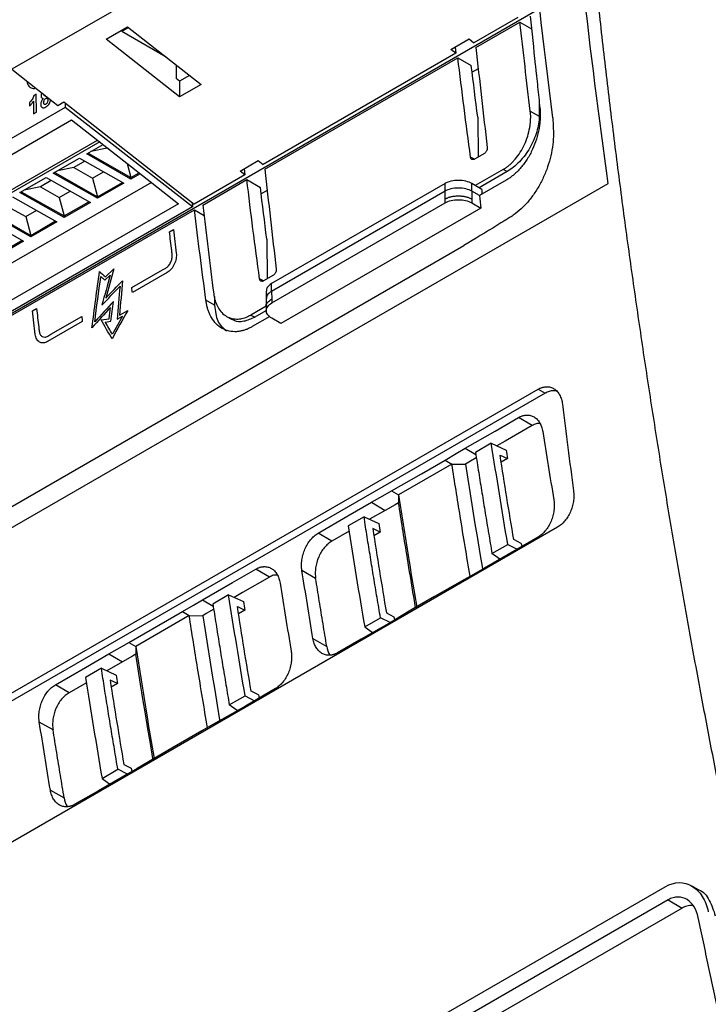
# Model space of a CAD drawing. Header units: millimetres. Extents: x -155 to 1130, y -373 to 1265.
# Tile 42 of 198: x 924 to 997, y -172 to -67. Entities that reach past the tile are written whole.
import ezdxf

# ---------------------------------------------------------------- set-up
doc = ezdxf.new("R2010")
doc.units = ezdxf.units.MM

msp = doc.modelspace()

# ---------------------------------------------------------------- linework, layer by layer
at = {"color": 7, "linetype": 'Continuous', "lineweight": 25}
for p, q in [((978.86, -66.25), (863.28, -132.98)), ((976.59, -67.14), (971.93, -69.83)), ((972.14, -70.32), (976.8, -67.63)), ((976.8, -67.63), (978.03, -68.34)), ((933.01, -69.44), (935.27, -68.13)), ((939.36, -71.35), (934.66, -68.64)), ((935.27, -68.13), (943.05, -74.25)), ((940.79, -75.56), (933.01, -69.44)), ((969.5, -70.53), (971.42, -69.42)), ((971.42, -69.42), (971.93, -69.83)), ((970.01, -70.93), (969.5, -70.53)), ((969.94, -70.28), (970.01, -70.93)), ((970.01, -70.93), (949.61, -82.72)), ((949.81, -83.21), (970.23, -71.43)), ((970.23, -71.43), (971.65, -72.25)), ((940.43, -72.19), (940.43, -73.62)), ((972.39, -72.58), (971.74, -72.95)), ((940.79, -73.9), (940.43, -73.62)), ((941.83, -73.29), (940.79, -73.9)), ((940.79, -73.9), (940.79, -75.56)), ((943.05, -74.25), (940.79, -75.56)), ((925.31, -76.01), (925.32, -77.35)), ((925.62, -75.28), (925.37, -75.42)), ((925.63, -77.17), (925.62, -75.28)), ((927.89, -76.47), (928.53, -76.1)), ((928.53, -76.1), (942.32, -86.92)), ((928.69, -76.67), (909.58, -87.7)), ((924.91, -76.18), (924.91, -76.54)), ((928.68, -76.22), (928.69, -76.67)), ((942.15, -87.2), (928.69, -76.67)), ((977.89, -77.06), (978.84, -77.61)), ((978.85, -76.14), (978.84, -77.61)), ((910.84, -88.68), (929.36, -77.99)), ((925.32, -77.35), (925.63, -77.17)), ((972.34, -77.72), (972.37, -81.93)), ((916.04, -89.4), (932.09, -80.13)), ((932.33, -80.32), (916.04, -89.73)), ((930.96, -81.6), (932.69, -80.6)), ((933.13, -80.99), (931.4, -81.35)), ((933.16, -80.97), (933.13, -80.99)), ((933.13, -80.99), (933.33, -81.11)), ((927.42, -83.64), (930.19, -82.05)), ((930.75, -82.37), (929.59, -83.03)), ((930.19, -82.05), (934.87, -84.7)), ((935.64, -84.26), (930.96, -81.6)), ((931.1, -81.52), (935.64, -84.09)), ((947.18, -83.42), (949.1, -82.31)), ((949.1, -82.31), (949.61, -82.72)), ((973.04, -81.55), (971.98, -82.16)), ((929.59, -83.03), (927.86, -83.39)), ((929.59, -83.03), (931.57, -84.16)), ((935.24, -82.61), (935.64, -84.09)), ((947.61, -83.17), (947.69, -83.82)), ((975.04, -83.24), (972.07, -84.95)), ((975.45, -83.47), (975.04, -83.24)), ((923.89, -85.68), (926.65, -84.09)), ((927.21, -84.41), (926.06, -85.08)), ((926.65, -84.09), (931.34, -86.74)), ((932.11, -86.3), (927.42, -83.64)), ((927.57, -83.56), (932.11, -86.13)), ((931.57, -84.16), (932.73, -83.49)), ((931.57, -84.16), (932.11, -86.13)), ((935.64, -84.09), (936.5, -83.6)), ((936.62, -83.69), (935.64, -84.26)), ((935.64, -84.09), (935.64, -84.26)), ((947.69, -83.82), (942.32, -86.92)), ((943.23, -87.01), (947.9, -84.32)), ((947.69, -83.82), (947.18, -83.42)), ((947.9, -84.32), (949.33, -85.14)), ((975.45, -83.47), (972.48, -85.19)), ((975.34, -84.38), (972.51, -86.01)), ((909.95, -128.71), (986.14, -84.73)), ((937.81, -84.63), (922.57, -93.43)), ((926.06, -85.08), (924.33, -85.43)), ((926.06, -85.08), (928.04, -86.2)), ((932.11, -86.13), (934.73, -84.62)), ((934.87, -84.7), (932.11, -86.3)), ((950.06, -85.47), (949.41, -85.84)), ((968.88, -84.73), (950.52, -95.33)), ((968.87, -85.55), (968.88, -84.73)), ((971.7, -85.55), (971.69, -84.73)), ((972.75, -85.35), (971.69, -84.73)), ((972.75, -85.35), (972.76, -85.87)), ((923.12, -86.13), (927.8, -88.79)), ((928.57, -88.34), (923.89, -85.68)), ((924.03, -85.6), (928.57, -88.17)), ((928.04, -86.2), (929.19, -85.53)), ((928.04, -86.2), (928.57, -88.17)), ((932.11, -86.13), (932.11, -86.3)), ((968.87, -85.55), (950.51, -96.15)), ((968.87, -86.38), (968.87, -85.55)), ((968.88, -86.79), (968.87, -86.38)), ((971.7, -86.38), (971.69, -86.79)), ((971.7, -85.55), (971.7, -86.38)), ((972.51, -86.01), (971.7, -85.55)), ((942.15, -87.2), (881.27, -122.34)), ((881.29, -122.77), (942.35, -87.52)), ((940.66, -86.87), (881.69, -120.9)), ((922.52, -87.12), (924.5, -88.24)), ((924.5, -88.24), (925.66, -87.57)), ((928.57, -88.17), (931.19, -86.66)), ((931.34, -86.74), (928.57, -88.34)), ((942.1, -86.76), (942.15, -87.2)), ((942.35, -87.52), (943.37, -88.11)), ((950.54, -97.37), (968.88, -86.79)), ((972.67, -87.35), (951.51, -99.56)), ((971.69, -86.79), (972.67, -87.35)), ((919.58, -88.17), (924.26, -90.83)), ((925.04, -90.38), (920.35, -87.72)), ((920.5, -87.64), (925.04, -90.22)), ((924.5, -88.24), (925.04, -90.22)), ((928.57, -88.17), (928.57, -88.34)), ((925.04, -90.22), (927.66, -88.7)), ((927.8, -88.79), (925.04, -90.38)), ((939.72, -89.85), (940.14, -89.61)), ((925.04, -90.22), (925.04, -90.38)), ((950.01, -90.61), (950.04, -94.82)), ((865.93, -151.89), (970.86, -91.31)), ((921.5, -92.26), (924.12, -90.74)), ((924.26, -90.83), (921.5, -92.42)), ((932.93, -94.61), (933.84, -93.75)), ((938.98, -93.88), (939.32, -93.68)), ((932.88, -94.95), (933.45, -94.42)), ((935.73, -95.76), (938.98, -93.88)), ((939.47, -94.16), (935.79, -96.28)), ((950.71, -94.44), (949.65, -95.05)), ((950.51, -96.15), (950.52, -95.33)), ((944.49, -96.69), (944.49, -97.62)), ((949.93, -96.14), (949.93, -96.95)), ((950.51, -96.15), (950.53, -96.96)), ((950.53, -96.96), (950.54, -97.37)), ((925.22, -98.22), (925.65, -97.98)), ((944.49, -97.62), (943.57, -97.09)), ((949.95, -97.72), (948.32, -98.66)), ((949.93, -96.97), (949.95, -97.82)), ((949.95, -97.79), (949.96, -98.19)), ((927.17, -100.7), (930.43, -98.82)), ((934.18, -99.11), (934.74, -98.79)), ((934.43, -98.68), (935.31, -98.17)), ((945.76, -98.8), (946.34, -99.13)), ((948.32, -98.66), (948.74, -98.89)), ((950.33, -98.82), (948.48, -99.89)), ((949.9, -98.22), (948.74, -98.89)), ((951.51, -99.56), (950.54, -99)), ((930.49, -99.35), (926.81, -101.47)), ((932.49, -99.18), (933.33, -99.05)), ((932.92, -99.4), (933.5, -99.31)), ((926.83, -100.9), (927.17, -100.7)), ((979.46, -106.94), (892.15, -157.34)), ((912.31, -144.86), (978.73, -106.52)), ((978.73, -106.52), (979.46, -106.94)), ((978.09, -110.37), (976.65, -109.52)), ((973.77, -112.24), (972.09, -113.21)), ((973.77, -112.24), (975.33, -112.97)), ((974.69, -113.5), (975.47, -113.86)), ((969.59, -114.44), (963.94, -117.71)), ((968.87, -114.02), (969.59, -114.44)), ((969.59, -114.44), (971.02, -114.45)), ((975.47, -113.86), (974.81, -114.25)), ((963.22, -117.29), (963.94, -117.71)), ((963.94, -117.71), (963.95, -118.53)), ((961.09, -118.49), (962.53, -119.34)), ((962.53, -119.34), (960.88, -120.29)), ((960.3, -120.02), (958.62, -120.98)), ((960.3, -120.02), (961.86, -120.75)), ((980.78, -121.13), (914.66, -159.3)), ((956.88, -122.61), (955.43, -121.76)), ((958.71, -121.55), (956.88, -122.61)), ((962, -121.65), (961.22, -121.28)), ((962, -121.65), (961.34, -122.03)), ((973.84, -123.91), (975.51, -122.95)), ((975.51, -122.95), (976.51, -123.45)), ((976.94, -122.84), (976.15, -122.44)), ((976.94, -122.84), (976.99, -123.17)), ((974.68, -124.51), (973.84, -123.91)), ((950.3, -126.41), (948.86, -125.56)), ((955.18, -126.54), (953.73, -125.71)), ((945.97, -128.28), (944.3, -129.26)), ((945.97, -128.28), (947.54, -129.01)), ((941.08, -130.06), (941.8, -130.49)), ((946.9, -129.54), (947.68, -129.91)), ((947.68, -129.91), (947.02, -130.29)), ((962.67, -130.21), (963.46, -130.61)), ((941.8, -130.49), (936.15, -133.75)), ((941.8, -130.49), (943.23, -130.5)), ((960.37, -131.69), (962.04, -130.72)), ((963.05, -131.23), (962.04, -130.72)), ((963.46, -130.61), (963.52, -130.95)), ((960.37, -131.69), (961.21, -132.29)), ((935.42, -133.33), (936.15, -133.75)), ((954.9, -132.92), (956.36, -133.75)), ((936.15, -133.75), (936.16, -134.58)), ((934.74, -135.38), (933.09, -136.34)), ((933.3, -134.53), (934.74, -135.38)), ((932.51, -136.07), (930.83, -137.03)), ((932.51, -136.07), (934.07, -136.8)), ((930.92, -137.59), (929.09, -138.66)), ((934.21, -137.69), (933.43, -137.33)), ((929.09, -138.66), (927.64, -137.81)), ((934.21, -137.69), (933.55, -138.07)), ((949.14, -138.88), (948.35, -138.48)), ((946.04, -139.95), (947.72, -138.99)), ((947.72, -138.99), (948.72, -139.5)), ((949.14, -138.88), (949.2, -139.22)), ((946.89, -140.55), (946.04, -139.95)), ((927.39, -142.58), (925.94, -141.76)), ((932.58, -147.74), (934.25, -146.76)), ((935.26, -147.27), (934.25, -146.76)), ((934.88, -146.25), (935.67, -146.65)), ((935.67, -146.65), (935.73, -147)), ((932.58, -147.74), (933.52, -148.41)), ((927.11, -148.97), (928.57, -149.79)), ((851.36, -240.49), (992.18, -159.19)), ((995.69, -159.51), (994.95, -159.09)), ((992.48, -160.59), (851.66, -241.88)), ((993.95, -161.45), (853.13, -242.75)), ((992.48, -160.59), (993.95, -161.45))]:
    msp.add_line(p, q, dxfattribs=at)
at = {"color": 8, "linetype": 'Continuous', "lineweight": 25}
for p, q in [((935.39, -68.22), (934.66, -68.64)), ((971.98, -82.16), (971.57, -81.93)), ((949.65, -95.05), (949.24, -94.82)), ((970.99, -112.77), (972.13, -113.44)), ((943.2, -128.82), (944.34, -129.49))]:
    msp.add_line(p, q, dxfattribs=at)
at = {"color": 7, "linetype": 'Continuous', "lineweight": 25, "flags": 128}
for points in [[(957.97, -52.47), (938.4, -63.77), (923.03, -72.64)], [(980.28, -77.77), (980.1, -76.33), (979.92, -74.88), (979.74, -73.44), (979.57, -72), (979.4, -70.56), (979.22, -69.12), (979.06, -67.68), (978.89, -66.24)], [(923.03, -72.64), (925.75, -74.78), (927.89, -76.47)], [(929.36, -77.99), (935.69, -82.96), (940.66, -86.87)], [(970.99, -112.77), (974.16, -110.95), (976.65, -109.52)], [(978.09, -110.37), (975.25, -112), (974.36, -112.52)], [(968.87, -114.02), (970.06, -113.32), (970.99, -112.77)], [(963.22, -117.29), (966.38, -115.46), (968.87, -114.02)], [(972.18, -113.77), (971.38, -114.24), (971.02, -114.45)], [(971.02, -114.45), (971.27, -116.03), (971.52, -117.6), (971.77, -119.18), (972.03, -120.76), (972.29, -122.33), (972.55, -123.91), (972.82, -125.49), (972.83, -125.57)], [(961.09, -118.49), (962.28, -117.81), (963.22, -117.29)], [(955.43, -121.76), (958.6, -119.93), (961.09, -118.49)], [(963.95, -118.53), (963.59, -118.74), (962.53, -119.34)], [(978.71, -122.18), (975.54, -124.01), (973.06, -125.45)], [(943.2, -128.82), (946.37, -126.99), (948.86, -125.56)], [(973.06, -125.45), (971.87, -126.13), (970.93, -126.66)], [(950.3, -126.41), (947.45, -128.05), (946.56, -128.56)], [(970.93, -126.66), (967.76, -128.48), (965.27, -129.92)], [(941.08, -130.06), (942.27, -129.37), (943.2, -128.82)], [(935.42, -133.33), (938.59, -131.5), (941.08, -130.06)], [(944.39, -129.81), (943.59, -130.28), (943.23, -130.5)], [(965.27, -129.92), (964.09, -130.62), (963.16, -131.17)], [(943.23, -130.5), (943.48, -132.07), (943.73, -133.65), (943.98, -135.22), (944.24, -136.8), (944.5, -138.38), (944.76, -139.96), (945.02, -141.54), (945.04, -141.62)], [(963.16, -131.17), (959.99, -132.99), (957.5, -134.42)], [(933.3, -134.53), (934.49, -133.86), (935.42, -133.33)], [(927.64, -137.81), (930.81, -135.97), (933.3, -134.53)], [(936.16, -134.58), (935.8, -134.78), (934.74, -135.38)], [(937.96, -145.68), (937.95, -145.62), (937.69, -144.04), (937.43, -142.46), (937.17, -140.88), (936.91, -139.3), (936.66, -137.73), (936.41, -136.15), (936.16, -134.58)], [(950.92, -138.22), (947.75, -140.06), (945.26, -141.5)], [(945.26, -141.5), (944.07, -142.17), (943.14, -142.7)], [(943.14, -142.7), (939.97, -144.53), (937.48, -145.96)], [(937.48, -145.96), (936.3, -146.66), (935.36, -147.21)], [(935.36, -147.21), (932.2, -149.04), (929.71, -150.47)]]:
    msp.add_lwpolyline(points, dxfattribs=at)
at = {"color": 7, "linetype": 'Continuous', "lineweight": 25}
for points in [[(986.14, -84.73), (985.16, -77.65), (984.27, -70.6), (983.47, -63.59)], [(977.89, -77.06), (977.51, -73.91), (977.15, -70.77), (976.8, -67.63)], [(972.14, -70.32), (972.52, -73.84), (972.92, -77.37), (973.34, -80.91)], [(971.57, -81.93), (971.1, -78.42), (970.65, -74.92), (970.23, -71.43)], [(972.34, -77.72), (972.1, -75.89), (971.88, -74.07), (971.65, -72.25)], [(949.81, -83.21), (950.19, -86.73), (950.59, -90.26), (951.01, -93.8)], [(949.24, -94.82), (948.77, -91.31), (948.32, -87.81), (947.9, -84.32)], [(950.01, -90.61), (949.78, -88.78), (949.55, -86.96), (949.33, -85.14)], [(972.51, -86.01), (972.56, -86.46), (972.62, -86.9), (972.67, -87.35)], [(943.57, -97.09), (943.14, -93.89), (942.74, -90.7), (942.35, -87.52)], [(943.23, -87.01), (943.6, -90.13), (943.99, -93.26), (944.39, -96.4)], [(940.14, -89.61), (940.24, -90.44), (940.33, -91.27), (940.43, -92.1)], [(939.95, -91.82), (939.87, -91.17), (939.79, -90.51), (939.72, -89.85)], [(940, -92.25), (939.98, -92.11), (939.96, -91.97), (939.95, -91.82)], [(933.84, -93.75), (933.55, -94.79), (933.26, -95.83), (932.98, -96.87)], [(931.51, -100.01), (931.77, -98.02), (932.04, -96.04), (932.31, -94.06)], [(931.8, -99.37), (932.01, -97.77), (932.23, -96.17), (932.45, -94.57)], [(932.31, -94.06), (932.52, -94.24), (932.72, -94.43), (932.93, -94.61)], [(932.45, -94.57), (932.59, -94.7), (932.74, -94.83), (932.88, -94.95)], [(933.45, -94.42), (933.15, -95.48), (932.86, -96.55), (932.56, -97.61)], [(932.56, -97.61), (933.2, -96.94), (933.84, -96.27), (934.48, -95.61)], [(932.98, -96.87), (933.56, -96.25), (934.15, -95.64), (934.74, -95.02)], [(934.48, -95.61), (934.38, -96.77), (934.28, -97.94), (934.18, -99.11)], [(934.74, -95.02), (934.64, -96.24), (934.53, -97.46), (934.43, -98.68)], [(935.79, -96.28), (935.77, -96.11), (935.75, -95.93), (935.73, -95.76)], [(925.65, -97.98), (925.72, -98.64), (925.8, -99.29), (925.88, -99.95)], [(933.49, -97.85), (932.83, -98.57), (932.17, -99.29), (931.51, -100.01)], [(933.78, -97.22), (933.12, -97.94), (932.46, -98.66), (931.8, -99.37)], [(933.33, -99.05), (933.38, -98.65), (933.43, -98.25), (933.49, -97.85)], [(933.5, -99.31), (933.59, -98.62), (933.69, -97.92), (933.78, -97.22)], [(925.51, -100.72), (925.41, -99.89), (925.32, -99.06), (925.22, -98.22)], [(930.43, -98.82), (930.45, -99), (930.47, -99.17), (930.49, -99.35)], [(935.31, -98.17), (934.75, -99.17), (934.19, -100.17), (933.64, -101.17)], [(934.74, -98.79), (934.38, -99.42), (934.03, -100.06), (933.67, -100.7)], [(925.88, -99.95), (925.89, -100.09), (925.91, -100.23), (925.93, -100.37)], [(933.64, -101.17), (933.25, -100.51), (932.87, -99.84), (932.49, -99.18)], [(933.67, -100.7), (933.42, -100.26), (933.17, -99.83), (932.92, -99.4)], [(981.3, -108.11), (981.67, -111.16), (982.06, -114.22), (982.47, -117.29)], [(979.21, -111), (979.59, -113.4), (979.98, -115.81), (980.38, -118.21)], [(975.51, -122.95), (974.91, -119.37), (974.33, -115.8), (973.77, -112.24)], [(976.15, -122.44), (975.64, -119.46), (975.16, -116.48), (974.69, -113.5)], [(975.33, -112.97), (975.38, -113.27), (975.42, -113.57), (975.47, -113.86)], [(961.86, -120.75), (961.91, -121.05), (961.95, -121.35), (962, -121.65)], [(958.62, -120.98), (959.18, -124.55), (959.76, -128.12), (960.37, -131.69)], [(961.22, -121.28), (961.69, -124.26), (962.17, -127.23), (962.67, -130.21)], [(954.9, -132.92), (954.5, -130.52), (954.11, -128.11), (953.73, -125.71)], [(951.42, -127.05), (951.8, -129.45), (952.19, -131.85), (952.59, -134.26)], [(947.72, -138.99), (947.11, -135.42), (946.53, -131.85), (945.97, -128.28)], [(947.54, -129.01), (947.58, -129.31), (947.63, -129.61), (947.68, -129.91)], [(948.35, -138.48), (947.85, -135.5), (947.37, -132.52), (946.9, -129.54)], [(930.83, -137.03), (931.39, -140.59), (931.97, -144.16), (932.58, -147.74)], [(933.43, -137.33), (933.9, -140.3), (934.38, -143.28), (934.88, -146.25)], [(934.07, -136.8), (934.12, -137.09), (934.16, -137.39), (934.21, -137.69)], [(927.11, -148.97), (926.71, -146.56), (926.32, -144.16), (925.94, -141.76)]]:
    msp.add_open_spline(points, degree=3, dxfattribs=at)
for points, knots in [([(1006.84, -189.94), (1006.63, -189.06), (1006.21, -187.28), (1005.58, -184.59), (1004.95, -181.88), (1004.32, -179.14), (1003.7, -176.37), (1003.07, -173.57), (1002.45, -170.75), (1001.83, -167.89), (1001.21, -165.01), (1000.6, -162.1), (999.98, -159.17), (999.37, -156.2), (998.77, -153.21), (998.16, -150.19), (997.56, -147.15), (996.97, -144.08), (996.38, -140.98), (995.79, -137.86), (995.21, -134.7), (994.63, -131.53), (994.07, -128.32), (993.5, -125.1), (992.94, -121.84), (992.39, -118.56), (991.85, -115.26), (991.32, -111.93), (990.79, -108.57), (990.27, -105.19), (989.76, -101.79), (989.26, -98.36), (988.76, -94.91), (988.28, -91.44), (987.8, -87.94), (987.34, -84.42), (986.89, -80.87), (986.44, -77.31), (986.01, -73.72), (985.59, -70.11), (985.19, -66.47), (984.93, -64.05), (984.8, -62.83)], [0, 0, 0, 0, 0.020524, 0.041279, 0.062265, 0.083482, 0.104929, 0.126607, 0.148516, 0.170656, 0.193026, 0.215627, 0.238458, 0.261519, 0.284811, 0.308332, 0.332084, 0.356066, 0.380277, 0.404718, 0.429388, 0.454288, 0.479416, 0.504774, 0.530359, 0.556174, 0.582216, 0.608486, 0.634984, 0.661709, 0.68866, 0.715839, 0.743243, 0.770874, 0.79873, 0.826811, 0.855117, 0.883647, 0.9124, 0.941378, 0.970578, 1, 1, 1, 1]), ([(977.89, -67), (978.06, -68.72), (978.26, -70.65), (978.47, -72.63), (978.5, -72.9), (978.51, -72.98), (978.51, -73.01), (978.51, -73.06), (978.53, -73.17), (978.58, -73.66), (978.71, -74.87), (978.83, -75.99), (978.91, -76.74)], [0, 0, 0, 0, 0.5, 0.5625, 0.578125, 0.578125, 0.585938, 0.585938, 0.59375, 0.625, 0.75, 1, 1, 1, 1]), ([(924.63, -73.9), (924.65, -74.02), (924.7, -74.31), (924.97, -74.57), (925.25, -74.71), (925.44, -74.65), (925.45, -74.64)], [0, 0, 0, 0, 0.240864, 0.582832, 0.973558, 1, 1, 1, 1]), ([(925.37, -75.42), (925.35, -75.49), (925.32, -75.56), (925.26, -75.7), (925.22, -75.77), (925.14, -75.89), (925.1, -75.95), (925.03, -76.04), (925.01, -76.07), (924.96, -76.12), (924.93, -76.15), (924.91, -76.18)], [0, 0, 0, 0, 0.25, 0.25, 0.5, 0.5, 0.75, 0.75, 0.875, 0.875, 1, 1, 1, 1]), ([(924.91, -76.54), (924.99, -76.46), (925.06, -76.38), (925.19, -76.2), (925.25, -76.1), (925.31, -76.01)], [0, 0, 0, 0, 0.5, 0.5, 1, 1, 1, 1]), ([(926.36, -75.72), (926.32, -75.76), (926.28, -75.81), (926.21, -75.91), (926.18, -75.96), (926.14, -76.08), (926.12, -76.14), (926.09, -76.25), (926.09, -76.3), (926.09, -76.36)], [0, 0, 0, 0, 0.25, 0.25, 0.5, 0.5, 0.75, 0.75, 1, 1, 1, 1]), ([(926.12, -75.47), (926.13, -75.51), (926.13, -75.55), (926.15, -75.62), (926.17, -75.65), (926.21, -75.69), (926.24, -75.7), (926.3, -75.72), (926.33, -75.72), (926.36, -75.72)], [0, 0, 0, 0, 0.25, 0.25, 0.5, 0.5, 0.75, 0.75, 1, 1, 1, 1]), ([(926.4, -76.14), (926.4, -76.1), (926.41, -76.07), (926.43, -75.99), (926.44, -75.95), (926.48, -75.87), (926.5, -75.83), (926.56, -75.77), (926.59, -75.74), (926.62, -75.72)], [0, 0, 0, 0, 0.25, 0.25, 0.5, 0.5, 0.75, 0.75, 1, 1, 1, 1]), ([(926.62, -75.72), (926.65, -75.71), (926.68, -75.69), (926.74, -75.69), (926.77, -75.7), (926.81, -75.74), (926.82, -75.76), (926.84, -75.82), (926.84, -75.85), (926.84, -75.89)], [0, 0, 0, 0, 0.25, 0.25, 0.5, 0.5, 0.75, 0.75, 1, 1, 1, 1]), ([(926.84, -75.89), (926.84, -75.93), (926.84, -75.97), (926.83, -76.05), (926.81, -76.09), (926.78, -76.18), (926.75, -76.22), (926.7, -76.28), (926.66, -76.31), (926.63, -76.33)], [0, 0, 0, 0, 0.25, 0.25, 0.5, 0.5, 0.75, 0.75, 1, 1, 1, 1]), ([(926.09, -76.36), (926.09, -76.4), (926.09, -76.44), (926.11, -76.51), (926.12, -76.55), (926.15, -76.61), (926.17, -76.63), (926.21, -76.67), (926.24, -76.68), (926.27, -76.7)], [0, 0, 0, 0, 0.25, 0.25, 0.5, 0.5, 0.75, 0.75, 1, 1, 1, 1]), ([(926.27, -76.7), (926.29, -76.7), (926.32, -76.71), (926.38, -76.71), (926.41, -76.71), (926.5, -76.69), (926.57, -76.65), (926.64, -76.62)], [0, 0, 0, 0, 0.25, 0.25, 0.5, 0.5, 1, 1, 1, 1]), ([(926.63, -76.33), (926.6, -76.35), (926.56, -76.36), (926.5, -76.36), (926.48, -76.35), (926.44, -76.31), (926.42, -76.28), (926.41, -76.22), (926.4, -76.18), (926.4, -76.14)], [0, 0, 0, 0, 0.25, 0.25, 0.5, 0.5, 0.75, 0.75, 1, 1, 1, 1]), ([(975.04, -83.24), (975.09, -83.21), (975.18, -83.15), (975.33, -83.05), (975.48, -82.94), (975.62, -82.83), (975.76, -82.71), (975.9, -82.58), (976.03, -82.45), (976.17, -82.31), (976.45, -81.99), (976.85, -81.44), (977.29, -80.62), (977.64, -79.73), (977.81, -79), (977.89, -78.45), (977.92, -78.1), (977.94, -77.74), (977.93, -77.4), (977.9, -77.18), (977.89, -77.06)], [0, 0, 0, 0, 0.027943, 0.055721, 0.08339, 0.111005, 0.138621, 0.166294, 0.194079, 0.222031, 0.250202, 0.37492, 0.500033, 0.6249, 0.749863, 0.80016, 0.850021, 0.899748, 0.949641, 1, 1, 1, 1]), ([(978.91, -76.74), (978.92, -76.81), (978.93, -76.97), (978.95, -77.2), (978.95, -77.44), (978.95, -77.68), (978.94, -77.92), (978.92, -78.16), (978.9, -78.41), (978.87, -78.66), (978.78, -79.2), (978.57, -80.03), (978.15, -81.13), (977.59, -82.16), (977.05, -82.89), (976.61, -83.38), (976.3, -83.67), (975.99, -83.94), (975.67, -84.18), (975.45, -84.32), (975.34, -84.38)], [0, 0, 0, 0, 0.028002, 0.055819, 0.083499, 0.111093, 0.138651, 0.166224, 0.19386, 0.221612, 0.249528, 0.373867, 0.497995, 0.624018, 0.749595, 0.800008, 0.849938, 0.899701, 0.949616, 1, 1, 1, 1]), ([(980.28, -77.77), (980.3, -78.15), (980.31, -78.52), (980.34, -79.27), (980.35, -79.64), (980.3, -80.41), (980.25, -80.8), (980.11, -81.59), (980.02, -81.98), (979.8, -82.76), (979.67, -83.15), (979.36, -83.91), (979.19, -84.28), (978.82, -85), (978.61, -85.35), (978.28, -85.84), (978.17, -86), (977.94, -86.31), (977.81, -86.47), (977.44, -86.91), (977.18, -87.18), (976.65, -87.67), (976.37, -87.9), (975.94, -88.2), (975.8, -88.29), (975.51, -88.46), (975.36, -88.55), (974.93, -88.82), (973.48, -89.71), (972.02, -90.6), (970.86, -91.31)], [0, 0, 0, 0, 0.0625, 0.0625, 0.125, 0.125, 0.1875, 0.1875, 0.25, 0.25, 0.3125, 0.3125, 0.375, 0.375, 0.4375, 0.4375, 0.46875, 0.46875, 0.5, 0.5, 0.5625, 0.5625, 0.625, 0.625, 0.65625, 0.65625, 0.6875, 0.6875, 0.75, 1, 1, 1, 1]), ([(978.84, -77.61), (978.84, -77.87), (978.82, -78.14), (978.73, -78.69), (978.66, -78.97), (978.49, -79.54), (978.39, -79.83), (978.14, -80.39), (978, -80.68), (977.69, -81.22), (977.52, -81.48), (977.15, -81.97), (976.95, -82.21), (976.54, -82.64), (976.33, -82.84), (975.89, -83.19), (975.67, -83.34), (975.45, -83.47)], [0, 0, 0, 0, 0.125, 0.125, 0.25, 0.25, 0.375, 0.375, 0.5, 0.5, 0.625, 0.625, 0.75, 0.75, 0.875, 0.875, 1, 1, 1, 1]), ([(973.34, -80.91), (973.34, -80.93), (973.34, -80.97), (973.34, -81.03), (973.33, -81.09), (973.32, -81.15), (973.3, -81.21), (973.26, -81.3), (973.21, -81.39), (973.13, -81.49), (973.07, -81.53), (973.04, -81.55)], [0, 0, 0, 0, 0.085149, 0.167726, 0.249159, 0.330936, 0.414528, 0.501311, 0.671438, 0.833576, 1, 1, 1, 1]), ([(971.98, -82.16), (971.96, -82.17), (971.93, -82.18), (971.88, -82.2), (971.84, -82.21), (971.8, -82.2), (971.75, -82.19), (971.7, -82.17), (971.64, -82.12), (971.59, -82.04), (971.58, -81.96), (971.57, -81.93)], [0, 0, 0, 0, 0.084631, 0.166704, 0.247716, 0.329225, 0.412759, 0.499741, 0.66972, 0.83255, 1, 1, 1, 1]), ([(971.69, -84.73), (971.53, -84.64), (971.32, -84.55), (970.83, -84.43), (970.56, -84.4), (970.01, -84.4), (969.74, -84.43), (969.25, -84.55), (969.04, -84.64), (968.88, -84.73)], [0, 0, 0, 0, 0.25, 0.25, 0.5, 0.5, 0.75, 0.75, 1, 1, 1, 1]), ([(971.7, -85.55), (971.53, -85.45), (971.32, -85.36), (970.84, -85.24), (970.56, -85.21), (970.01, -85.21), (969.73, -85.24), (969.25, -85.36), (969.04, -85.45), (968.87, -85.55)], [0, 0, 0, 0, 0.25, 0.25, 0.5, 0.5, 0.75, 0.75, 1, 1, 1, 1]), ([(968.87, -86.38), (968.91, -86.36), (968.98, -86.32), (969.09, -86.27), (969.22, -86.22), (969.35, -86.17), (969.49, -86.13), (969.64, -86.1), (969.8, -86.07), (969.96, -86.06), (970.12, -86.04), (970.29, -86.04), (970.45, -86.04), (970.61, -86.06), (970.77, -86.07), (970.93, -86.1), (971.08, -86.13), (971.22, -86.17), (971.36, -86.22), (971.48, -86.27), (971.59, -86.32), (971.66, -86.36), (971.7, -86.38)], [0, 0, 0, 0, 0.045673, 0.092598, 0.140695, 0.189866, 0.239997, 0.290958, 0.342602, 0.394771, 0.447296, 0.5, 0.552704, 0.605229, 0.657398, 0.709042, 0.760003, 0.810134, 0.859305, 0.907402, 0.954327, 1, 1, 1, 1]), ([(968.87, -86.79), (969.07, -86.68), (969.29, -86.59), (969.76, -86.48), (970.02, -86.45), (970.55, -86.45), (970.81, -86.48), (971.28, -86.59), (971.5, -86.68), (971.7, -86.79)], [0, 0, 0, 0, 0.25, 0.25, 0.5, 0.5, 0.75, 0.75, 1, 1, 1, 1]), ([(939.32, -93.68), (939.43, -93.62), (939.53, -93.54), (939.71, -93.33), (939.79, -93.2), (939.91, -92.94), (939.95, -92.8), (940, -92.52), (940.01, -92.38), (940, -92.25)], [0, 0, 0, 0, 0.25, 0.25, 0.5, 0.5, 0.75, 0.75, 1, 1, 1, 1]), ([(940.43, -92.1), (940.44, -92.2), (940.45, -92.29), (940.44, -92.49), (940.43, -92.59), (940.39, -92.79), (940.37, -92.89), (940.3, -93.09), (940.26, -93.19), (940.13, -93.47), (940.02, -93.65), (939.76, -93.95), (939.62, -94.07), (939.47, -94.16)], [0, 0, 0, 0, 0.125, 0.125, 0.25, 0.25, 0.375, 0.375, 0.5, 0.5, 0.75, 0.75, 1, 1, 1, 1]), ([(951.01, -93.8), (951.01, -93.82), (951.01, -93.86), (951.01, -93.92), (951, -93.98), (950.99, -94.04), (950.97, -94.1), (950.93, -94.19), (950.88, -94.28), (950.8, -94.38), (950.74, -94.42), (950.71, -94.44)], [0, 0, 0, 0, 0.085149, 0.167726, 0.249159, 0.330936, 0.414528, 0.501311, 0.671438, 0.833576, 1, 1, 1, 1]), ([(949.65, -95.05), (949.63, -95.06), (949.6, -95.07), (949.56, -95.09), (949.51, -95.1), (949.47, -95.09), (949.43, -95.08), (949.37, -95.06), (949.31, -95.01), (949.26, -94.93), (949.25, -94.85), (949.24, -94.82)], [0, 0, 0, 0, 0.084631, 0.166704, 0.247716, 0.329225, 0.412759, 0.499741, 0.66972, 0.83255, 1, 1, 1, 1]), ([(950.52, -95.33), (950.33, -95.46), (950, -95.7), (949.98, -96), (949.97, -96.14)], [0, 0, 0, 0, 0.545211, 1, 1, 1, 1]), ([(944.39, -96.4), (944.4, -96.46), (944.42, -96.59), (944.45, -96.76), (944.49, -96.93), (944.54, -97.1), (944.59, -97.26), (944.65, -97.42), (944.71, -97.57), (944.78, -97.72), (944.94, -98.02), (945.24, -98.43), (945.75, -98.83), (946.33, -99.06), (946.85, -99.1), (947.25, -99.06), (947.52, -99), (947.79, -98.91), (948.06, -98.8), (948.24, -98.7), (948.32, -98.66)], [0, 0, 0, 0, 0.028046, 0.055911, 0.083645, 0.111299, 0.138925, 0.166575, 0.194299, 0.222151, 0.250179, 0.375093, 0.50001, 0.625075, 0.749842, 0.800364, 0.850321, 0.900031, 0.949816, 1, 1, 1, 1]), ([(950.51, -96.15), (950.33, -96.28), (949.98, -96.52), (949.96, -96.84), (949.96, -96.98)], [0, 0, 0, 0, 0.529022, 1, 1, 1, 1]), ([(948.48, -99.89), (948.43, -99.92), (948.31, -99.98), (948.15, -100.06), (947.98, -100.14), (947.81, -100.21), (947.64, -100.26), (947.48, -100.31), (947.31, -100.35), (947.14, -100.38), (946.98, -100.41), (946.6, -100.44), (946.01, -100.4), (945.28, -100.11), (944.64, -99.62), (944.23, -99.07), (943.98, -98.59), (943.84, -98.25), (943.72, -97.88), (943.63, -97.5), (943.59, -97.23), (943.57, -97.09)], [0, 0, 0, 0, 0.025147, 0.050136, 0.075004, 0.099792, 0.124537, 0.149281, 0.174063, 0.198922, 0.223897, 0.249028, 0.372903, 0.497159, 0.623036, 0.749047, 0.799485, 0.849499, 0.899387, 0.949454, 1, 1, 1, 1]), ([(944.49, -97.62), (944.55, -98.23), (944.68, -99.44), (945.38, -100.03), (945.74, -100.32)], [0, 0, 0, 0, 0.502681, 1, 1, 1, 1]), ([(950.54, -99), (950.35, -98.89), (950.2, -98.76), (950.01, -98.49), (949.96, -98.34), (949.96, -98.04), (950.01, -97.89), (950.2, -97.61), (950.35, -97.48), (950.54, -97.37)], [0, 0, 0, 0, 0.25, 0.25, 0.5, 0.5, 0.75, 0.75, 1, 1, 1, 1]), ([(948.74, -98.89), (948.34, -99.07), (947.57, -99.41), (946.74, -99.4), (946.43, -99.14), (946.37, -99.08)], [0, 0, 0, 0, 0.446494, 0.876248, 1, 1, 1, 1]), ([(926.81, -101.47), (926.74, -101.51), (926.66, -101.55), (926.51, -101.59), (926.44, -101.61), (926.29, -101.62), (926.22, -101.61), (926.08, -101.58), (926.02, -101.55), (925.84, -101.45), (925.74, -101.34), (925.59, -101.07), (925.53, -100.9), (925.51, -100.72)], [0, 0, 0, 0, 0.125, 0.125, 0.25, 0.25, 0.375, 0.375, 0.5, 0.5, 0.75, 0.75, 1, 1, 1, 1]), ([(925.93, -100.37), (925.94, -100.5), (925.98, -100.62), (926.08, -100.81), (926.15, -100.88), (926.32, -100.98), (926.42, -101), (926.62, -100.99), (926.73, -100.96), (926.83, -100.9)], [0, 0, 0, 0, 0.25, 0.25, 0.5, 0.5, 0.75, 0.75, 1, 1, 1, 1]), ([(978.73, -106.52), (978.77, -106.49), (978.86, -106.45), (978.98, -106.39), (979.11, -106.34), (979.23, -106.31), (979.36, -106.28), (979.48, -106.26), (979.71, -106.24), (980.03, -106.28), (980.41, -106.45), (980.74, -106.72), (980.97, -107.04), (981.11, -107.34), (981.19, -107.58), (981.26, -107.83), (981.29, -108.01), (981.3, -108.11)], [0, 0, 0, 0, 0.035829, 0.07135, 0.106686, 0.141961, 0.1773, 0.212828, 0.248667, 0.372944, 0.497845, 0.623447, 0.749321, 0.812197, 0.874525, 0.936922, 1, 1, 1, 1]), ([(980.63, -106.71), (980.53, -106.69), (980.29, -106.66), (979.89, -106.73), (979.6, -106.87), (979.46, -106.94)], [0, 0, 0, 0, 0.268721, 0.633267, 1, 1, 1, 1]), ([(976.65, -109.52), (976.69, -109.5), (976.77, -109.45), (976.89, -109.39), (977.02, -109.35), (977.14, -109.31), (977.26, -109.28), (977.38, -109.26), (977.61, -109.24), (977.92, -109.27), (978.3, -109.43), (978.63, -109.69), (978.85, -109.99), (979, -110.27), (979.09, -110.5), (979.16, -110.74), (979.19, -110.91), (979.21, -111)], [0, 0, 0, 0, 0.035976, 0.071663, 0.10718, 0.142647, 0.178184, 0.21391, 0.249944, 0.375124, 0.500978, 0.625488, 0.75037, 0.812952, 0.875035, 0.937194, 1, 1, 1, 1]), ([(978.92, -110.15), (978.79, -110.15), (978.51, -110.14), (978.24, -110.29), (978.09, -110.37)], [0, 0, 0, 0, 0.478658, 1, 1, 1, 1]), ([(972.09, -113.21), (972.21, -113.93), (972.43, -115.35), (972.78, -117.48), (973.12, -119.62), (973.48, -121.76), (973.72, -123.19), (973.84, -123.91)], [0, 0, 0, 0, 0.199938, 0.399907, 0.599908, 0.799939, 1, 1, 1, 1]), ([(971.53, -126.32), (971.17, -124.21), (970.51, -120.24), (969.89, -116.29), (969.59, -114.44)], [0, 0, 0, 0, 0.53233, 1, 1, 1, 1]), ([(963.94, -117.71), (964.31, -120.06), (964.93, -124.01), (965.6, -127.97), (965.87, -129.58)], [0, 0, 0, 0, 0.595532, 1, 1, 1, 1]), ([(982.47, -117.29), (982.47, -117.33), (982.48, -117.42), (982.49, -117.56), (982.5, -117.69), (982.5, -117.88), (982.49, -118.11), (982.45, -118.49), (982.34, -118.96), (982.14, -119.51), (981.88, -120.02), (981.61, -120.4), (981.37, -120.67), (981.19, -120.84), (980.99, -121), (980.85, -121.08), (980.78, -121.13)], [0, 0, 0, 0, 0.03138, 0.062677, 0.093959, 0.125293, 0.187525, 0.24968, 0.374842, 0.49969, 0.625857, 0.750359, 0.81253, 0.874648, 0.9373, 1, 1, 1, 1]), ([(965.76, -129.64), (965.65, -129), (965.33, -127.11), (964.72, -123.4), (964.24, -120.35), (963.95, -118.53)], [0, 0, 0, 0, 0.172827, 0.509904, 1, 1, 1, 1]), ([(980.38, -118.21), (980.39, -118.26), (980.41, -118.37), (980.42, -118.52), (980.43, -118.68), (980.43, -118.84), (980.43, -119.01), (980.42, -119.17), (980.38, -119.48), (980.3, -119.93), (980.1, -120.5), (979.83, -121.03), (979.56, -121.43), (979.32, -121.7), (979.12, -121.89), (978.92, -122.05), (978.78, -122.13), (978.71, -122.18)], [0, 0, 0, 0, 0.036113, 0.071928, 0.107553, 0.143092, 0.178654, 0.214346, 0.250275, 0.375858, 0.501298, 0.626391, 0.750805, 0.813422, 0.875399, 0.937377, 1, 1, 1, 1]), ([(962.04, -130.72), (961.92, -130), (961.68, -128.58), (961.32, -126.44), (960.98, -124.3), (960.63, -122.16), (960.41, -120.74), (960.3, -120.02)], [0, 0, 0, 0, 0.200061, 0.400092, 0.600093, 0.800062, 1, 1, 1, 1]), ([(953.73, -125.71), (953.72, -125.66), (953.71, -125.56), (953.69, -125.4), (953.69, -125.24), (953.68, -125.08), (953.69, -124.92), (953.7, -124.76), (953.74, -124.45), (953.83, -124.01), (954.03, -123.44), (954.3, -122.91), (954.58, -122.52), (954.83, -122.24), (955.02, -122.06), (955.22, -121.89), (955.36, -121.81), (955.43, -121.76)], [0, 0, 0, 0, 0.03601, 0.071733, 0.107273, 0.142738, 0.178235, 0.213872, 0.249755, 0.374621, 0.499173, 0.624981, 0.750179, 0.812968, 0.875106, 0.937236, 1, 1, 1, 1]), ([(956.88, -122.61), (956.74, -122.69), (956.6, -122.79), (956.34, -123.02), (956.21, -123.15), (955.97, -123.44), (955.87, -123.59), (955.67, -123.92), (955.58, -124.1), (955.34, -124.65), (955.23, -125.04), (955.15, -125.61), (955.14, -125.8), (955.14, -126.18), (955.16, -126.36), (955.18, -126.54)], [0, 0, 0, 0, 0.125, 0.125, 0.25, 0.25, 0.375, 0.375, 0.5, 0.5, 0.75, 0.75, 0.875, 0.875, 1, 1, 1, 1]), ([(948.86, -125.56), (948.9, -125.54), (948.98, -125.49), (949.1, -125.44), (949.22, -125.39), (949.35, -125.35), (949.47, -125.32), (949.59, -125.31), (949.81, -125.29), (950.13, -125.32), (950.51, -125.48), (950.84, -125.74), (951.06, -126.04), (951.21, -126.31), (951.3, -126.54), (951.37, -126.78), (951.4, -126.96), (951.42, -127.05)], [0, 0, 0, 0, 0.035976, 0.071663, 0.10718, 0.142647, 0.178184, 0.21391, 0.249944, 0.375124, 0.500978, 0.625488, 0.75037, 0.812952, 0.875035, 0.937194, 1, 1, 1, 1]), ([(951.12, -126.19), (950.99, -126.19), (950.72, -126.19), (950.45, -126.33), (950.3, -126.41)], [0, 0, 0, 0, 0.478658, 1, 1, 1, 1]), ([(956.36, -133.75), (956.23, -132.95), (955.96, -131.34), (955.57, -128.94), (955.31, -127.34), (955.18, -126.54)], [0, 0, 0, 0, 0.333334, 0.666666, 1, 1, 1, 1]), ([(944.3, -129.26), (944.41, -129.97), (944.64, -131.39), (944.98, -133.53), (945.33, -135.67), (945.69, -137.81), (945.92, -139.24), (946.04, -139.95)], [0, 0, 0, 0, 0.199938, 0.399907, 0.599908, 0.799939, 1, 1, 1, 1]), ([(943.74, -142.36), (943.38, -140.25), (942.72, -136.29), (942.09, -132.34), (941.8, -130.49)], [0, 0, 0, 0, 0.5323303, 1, 1, 1, 1]), ([(957.5, -134.42), (957.46, -134.45), (957.38, -134.49), (957.25, -134.55), (957.13, -134.59), (957.01, -134.63), (956.88, -134.66), (956.76, -134.68), (956.54, -134.7), (956.22, -134.66), (955.84, -134.51), (955.5, -134.24), (955.27, -133.94), (955.12, -133.66), (955.03, -133.43), (954.95, -133.18), (954.92, -133.01), (954.9, -132.92)], [0, 0, 0, 0, 0.035897, 0.071501, 0.106929, 0.1423, 0.177736, 0.213356, 0.249279, 0.373682, 0.49881, 0.624201, 0.749827, 0.812498, 0.874701, 0.93701, 1, 1, 1, 1]), ([(936.15, -133.75), (936.52, -136.11), (937.14, -140.05), (937.81, -144.02), (938.08, -145.62)], [0, 0, 0, 0, 0.595532, 1, 1, 1, 1]), ([(952.59, -134.26), (952.6, -134.31), (952.62, -134.41), (952.63, -134.57), (952.64, -134.73), (952.64, -134.89), (952.64, -135.05), (952.63, -135.22), (952.59, -135.52), (952.5, -135.97), (952.31, -136.54), (952.04, -137.08), (951.77, -137.47), (951.52, -137.74), (951.33, -137.93), (951.13, -138.09), (950.99, -138.18), (950.92, -138.22)], [0, 0, 0, 0, 0.036113, 0.071928, 0.107553, 0.143092, 0.178654, 0.214346, 0.250275, 0.375858, 0.501298, 0.626391, 0.750805, 0.813422, 0.875399, 0.937377, 1, 1, 1, 1]), ([(956.36, -133.75), (956.42, -134.07), (956.49, -134.42), (956.68, -134.65), (956.71, -134.67)], [0, 0, 0, 0, 0.880405, 1, 1, 1, 1]), ([(934.25, -146.76), (934.13, -146.05), (933.89, -144.62), (933.53, -142.48), (933.18, -140.34), (932.84, -138.2), (932.62, -136.78), (932.51, -136.07)], [0, 0, 0, 0, 0.200061, 0.400092, 0.600093, 0.800062, 1, 1, 1, 1]), ([(925.94, -141.76), (925.93, -141.7), (925.92, -141.6), (925.9, -141.45), (925.89, -141.29), (925.89, -141.13), (925.9, -140.97), (925.91, -140.8), (925.95, -140.5), (926.04, -140.05), (926.24, -139.49), (926.51, -138.95), (926.79, -138.56), (927.04, -138.28), (927.23, -138.1), (927.43, -137.94), (927.57, -137.85), (927.64, -137.81)], [0, 0, 0, 0, 0.03601, 0.071733, 0.107273, 0.142738, 0.178235, 0.213872, 0.249755, 0.374621, 0.499173, 0.624981, 0.750179, 0.812968, 0.875106, 0.937236, 1, 1, 1, 1]), ([(929.09, -138.66), (928.95, -138.74), (928.81, -138.84), (928.55, -139.06), (928.42, -139.2), (928.18, -139.48), (928.07, -139.64), (927.87, -139.97), (927.78, -140.15), (927.55, -140.69), (927.44, -141.08), (927.36, -141.65), (927.35, -141.85), (927.35, -142.22), (927.36, -142.4), (927.39, -142.58)], [0, 0, 0, 0, 0.125, 0.125, 0.25, 0.25, 0.375, 0.375, 0.5, 0.5, 0.75, 0.75, 0.875, 0.875, 1, 1, 1, 1]), ([(928.57, -149.79), (928.44, -148.99), (928.17, -147.39), (927.78, -144.98), (927.52, -143.38), (927.39, -142.58)], [0, 0, 0, 0, 0.333334, 0.666666, 1, 1, 1, 1]), ([(929.71, -150.47), (929.66, -150.49), (929.58, -150.53), (929.46, -150.59), (929.34, -150.64), (929.22, -150.68), (929.09, -150.7), (928.97, -150.72), (928.75, -150.74), (928.43, -150.71), (928.05, -150.55), (927.71, -150.29), (927.48, -149.98), (927.33, -149.7), (927.24, -149.47), (927.16, -149.23), (927.13, -149.05), (927.11, -148.97)], [0, 0, 0, 0, 0.035897, 0.071501, 0.106929, 0.1423, 0.177736, 0.213356, 0.249279, 0.373682, 0.49881, 0.624201, 0.749827, 0.812498, 0.874701, 0.93701, 1, 1, 1, 1]), ([(928.57, -149.79), (928.63, -150.11), (928.7, -150.47), (928.89, -150.69), (928.92, -150.72)], [0, 0, 0, 0, 0.880405, 1, 1, 1, 1]), ([(992.18, -159.19), (993.15, -158.63), (994.16, -158.63), (995.21, -159.25), (995.41, -159.41), (995.78, -159.78), (996.28, -160.41), (996.6, -161.24), (996.73, -161.85)], [0, 0, 0, 0, 0.5, 0.5, 0.625, 0.625, 0.75, 1, 1, 1, 1]), ([(995.66, -162.45), (995.49, -161.59), (994.85, -160.58), (993.89, -160.29), (993.36, -160.29), (993.18, -160.31), (992.83, -160.41), (992.65, -160.49), (992.48, -160.59)], [0, 0, 0, 0, 0.5, 0.75, 0.75, 0.875, 0.875, 1, 1, 1, 1]), ([(995.68, -159.53), (995.7, -159.53), (996.19, -159.66), (996.92, -160.58), (997.29, -161.71), (997.47, -162.27)], [0, 0, 0, 0, 0.020622, 0.511046, 1, 1, 1, 1]), ([(995.1, -161.19), (994.88, -161.18), (994.5, -161.17), (994.12, -161.37), (993.95, -161.45)], [0, 0, 0, 0, 0.575968, 1, 1, 1, 1]), ([(1000.21, -183.22), (1000.01, -182.35), (999.62, -180.62), (999.03, -178.02), (998.45, -175.42), (997.88, -172.82), (997.32, -170.23), (996.76, -167.63), (996.21, -165.04), (995.85, -163.32), (995.66, -162.45)], [0, 0, 0, 0, 0.124973, 0.24995, 0.374933, 0.499925, 0.624925, 0.749937, 0.874961, 1, 1, 1, 1])]:
    msp.add_open_spline(points, degree=3, knots=knots, dxfattribs=at)
at = {"color": 8, "linetype": 'Continuous', "lineweight": 25}
for points, knots in [([(926.21, -75.14), (926.19, -75.17), (926.15, -75.25), (926.13, -75.37), (926.13, -75.44), (926.12, -75.47)], [0, 0, 0, 0, 0.2532797, 0.7570177, 1, 1, 1, 1]), ([(926.59, -75.44), (926.57, -75.45), (926.54, -75.47), (926.5, -75.46), (926.46, -75.43), (926.44, -75.38), (926.44, -75.34), (926.44, -75.31)], [0, 0, 0, 0, 0.190049, 0.383815, 0.577824, 0.77272, 1, 1, 1, 1]), ([(926.64, -76.62), (926.72, -76.56), (926.85, -76.47), (927.01, -76.26), (927.11, -76.06), (927.13, -75.94), (927.14, -75.88)], [0, 0, 0, 0, 0.339272, 0.569013, 0.798668, 1, 1, 1, 1]), ([(949.95, -97.79), (949.95, -97.78), (949.9, -97.63), (950.06, -97.32), (950.38, -97.08), (950.54, -96.96)], [0, 0, 0, 0, 0.007703, 0.501457, 1, 1, 1, 1])]:
    msp.add_open_spline(points, degree=3, knots=knots, dxfattribs=at)

doc.saveas('drawing.dxf')
